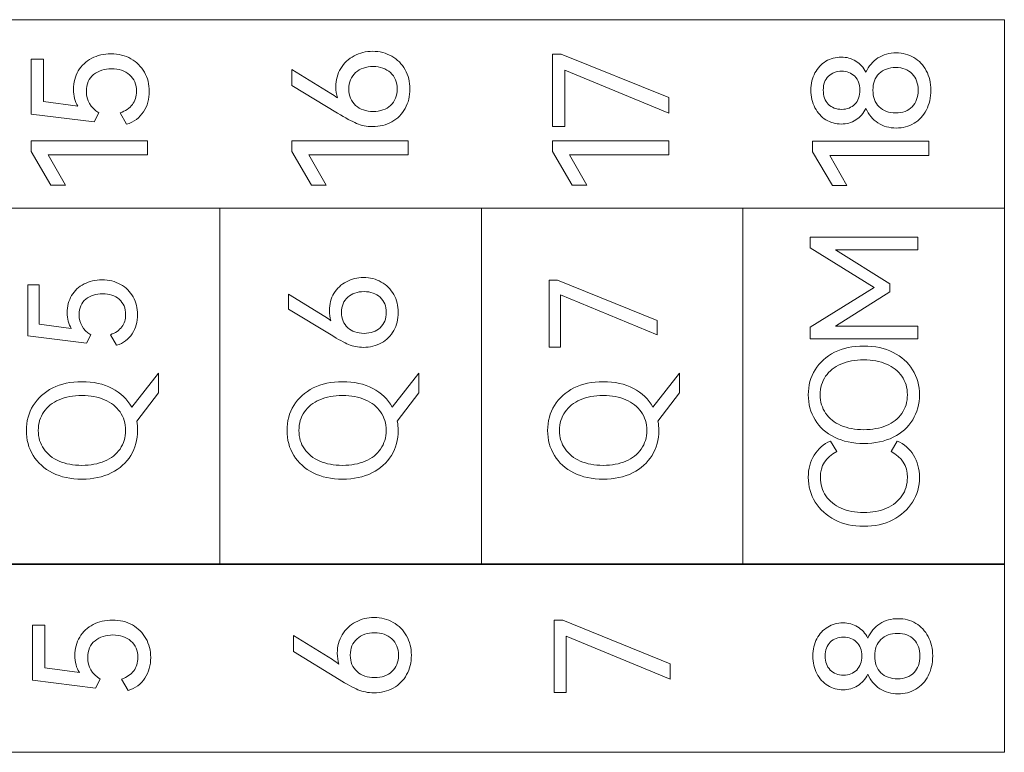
# Model space of a CAD drawing. Header units: millimetres. Extents: x 0 to 427, y 0 to 299.
# Tile 25 of 38: x 170 to 185, y 129 to 141. Entities that reach past the tile are written whole.
import ezdxf

# ---------------------------------------------------------------- set-up
doc = ezdxf.new("R2010")
doc.units = ezdxf.units.MM
doc.header["$MEASUREMENT"] = 0
doc.layers.add('layer 1', color=7, linetype='Continuous')

msp = doc.modelspace()

# ---------------------------------------------------------------- linework, layer by layer
at = {"layer": 'layer 1', "lineweight": 9}
for points, knots in [([(148.277, 137.905), (148.277, 137.905), (148.277, 140.837), (148.277, 140.837), (148.277, 140.837), (148.277, 140.837), (184.91, 140.837), (184.91, 140.837), (184.91, 140.837), (184.91, 140.837), (184.91, 137.905), (184.91, 137.905), (184.91, 137.905), (184.91, 137.905), (148.277, 137.905), (148.277, 137.905)], [0, 0, 0, 0, 0.25, 0.25, 0.25, 0.25, 0.5, 0.5, 0.5, 0.5, 0.75, 0.75, 0.75, 0.75, 1, 1, 1, 1]), ([(170.419, 139.754), (170.419, 139.861), (170.444, 139.957), (170.494, 140.041), (170.494, 140.041), (170.544, 140.124), (170.614, 140.19), (170.702, 140.236), (170.702, 140.236), (170.789, 140.282), (170.89, 140.305), (171.002, 140.305), (171.002, 140.305), (171.119, 140.305), (171.223, 140.279), (171.313, 140.229), (171.313, 140.229), (171.403, 140.178), (171.474, 140.107), (171.524, 140.019), (171.524, 140.019), (171.574, 139.93), (171.599, 139.831), (171.599, 139.722), (171.599, 139.722), (171.599, 139.602), (171.569, 139.495), (171.509, 139.403), (171.509, 139.403), (171.449, 139.31), (171.361, 139.245), (171.246, 139.209), (171.246, 139.209), (171.246, 139.209), (171.145, 139.387), (171.145, 139.387), (171.145, 139.387), (171.229, 139.416), (171.292, 139.459), (171.335, 139.516), (171.335, 139.516), (171.378, 139.573), (171.399, 139.642), (171.399, 139.722), (171.399, 139.722), (171.399, 139.831), (171.362, 139.917), (171.291, 139.979), (171.291, 139.979), (171.219, 140.041), (171.125, 140.073), (171.011, 140.073), (171.011, 140.073), (170.901, 140.073), (170.808, 140.042), (170.732, 139.983), (170.732, 139.983), (170.657, 139.923), (170.619, 139.836), (170.619, 139.722), (170.619, 139.722), (170.619, 139.579), (170.684, 139.467), (170.814, 139.387), (170.814, 139.387), (170.814, 139.387), (170.742, 139.246), (170.742, 139.246), (170.742, 139.246), (170.742, 139.246), (169.76, 139.369), (169.76, 139.369), (169.76, 139.369), (169.76, 139.369), (169.76, 140.224), (169.76, 140.224), (169.76, 140.224), (169.76, 140.224), (169.952, 140.224), (169.952, 140.224), (169.952, 140.224), (169.952, 140.224), (169.952, 139.562), (169.952, 139.562), (169.952, 139.562), (169.952, 139.562), (170.488, 139.49), (170.488, 139.49), (170.488, 139.49), (170.442, 139.563), (170.419, 139.651), (170.419, 139.754)], [0, 0, 0, 0, 0.043478, 0.043478, 0.043478, 0.043478, 0.086957, 0.086957, 0.086957, 0.086957, 0.130435, 0.130435, 0.130435, 0.130435, 0.173913, 0.173913, 0.173913, 0.173913, 0.217391, 0.217391, 0.217391, 0.217391, 0.26087, 0.26087, 0.26087, 0.26087, 0.304348, 0.304348, 0.304348, 0.304348, 0.347826, 0.347826, 0.347826, 0.347826, 0.391304, 0.391304, 0.391304, 0.391304, 0.434783, 0.434783, 0.434783, 0.434783, 0.478261, 0.478261, 0.478261, 0.478261, 0.521739, 0.521739, 0.521739, 0.521739, 0.565217, 0.565217, 0.565217, 0.565217, 0.608696, 0.608696, 0.608696, 0.608696, 0.652174, 0.652174, 0.652174, 0.652174, 0.695652, 0.695652, 0.695652, 0.695652, 0.73913, 0.73913, 0.73913, 0.73913, 0.782609, 0.782609, 0.782609, 0.782609, 0.826087, 0.826087, 0.826087, 0.826087, 0.869565, 0.869565, 0.869565, 0.869565, 0.913043, 0.913043, 0.913043, 0.913043, 0.956522, 0.956522, 0.956522, 0.956522, 1, 1, 1, 1]), ([(174.504, 139.792), (174.504, 139.899), (174.53, 139.995), (174.58, 140.078), (174.58, 140.078), (174.631, 140.161), (174.701, 140.228), (174.788, 140.274), (174.788, 140.274), (174.875, 140.321), (174.971, 140.345), (175.077, 140.345), (175.077, 140.345), (175.185, 140.345), (175.284, 140.32), (175.373, 140.269), (175.373, 140.269), (175.462, 140.219), (175.532, 140.149), (175.582, 140.059), (175.582, 140.059), (175.631, 139.97), (175.657, 139.87), (175.657, 139.759), (175.657, 139.759), (175.657, 139.646), (175.632, 139.545), (175.583, 139.456), (175.583, 139.456), (175.534, 139.367), (175.464, 139.298), (175.376, 139.248), (175.376, 139.248), (175.287, 139.199), (175.185, 139.174), (175.072, 139.174), (175.072, 139.174), (174.983, 139.174), (174.901, 139.19), (174.826, 139.222), (174.826, 139.222), (174.751, 139.254), (174.653, 139.308), (174.531, 139.382), (174.531, 139.382), (174.531, 139.382), (173.82, 139.814), (173.82, 139.814), (173.82, 139.814), (173.82, 139.814), (173.82, 140.063), (173.82, 140.063), (173.82, 140.063), (173.82, 140.063), (174.427, 139.69), (174.427, 139.69), (174.427, 139.69), (174.463, 139.668), (174.497, 139.644), (174.528, 139.621), (174.528, 139.621), (174.512, 139.672), (174.504, 139.729), (174.504, 139.792)], [0, 0, 0, 0, 0.0625, 0.0625, 0.0625, 0.0625, 0.125, 0.125, 0.125, 0.125, 0.1875, 0.1875, 0.1875, 0.1875, 0.25, 0.25, 0.25, 0.25, 0.3125, 0.3125, 0.3125, 0.3125, 0.375, 0.375, 0.375, 0.375, 0.4375, 0.4375, 0.4375, 0.4375, 0.5, 0.5, 0.5, 0.5, 0.5625, 0.5625, 0.5625, 0.5625, 0.625, 0.625, 0.625, 0.625, 0.6875, 0.6875, 0.6875, 0.6875, 0.75, 0.75, 0.75, 0.75, 0.8125, 0.8125, 0.8125, 0.8125, 0.875, 0.875, 0.875, 0.875, 0.9375, 0.9375, 0.9375, 0.9375, 1, 1, 1, 1]), ([(178.068, 140.053), (178.068, 140.053), (178.068, 139.177), (178.068, 139.177), (178.068, 139.177), (178.068, 139.177), (177.878, 139.177), (177.878, 139.177), (177.878, 139.177), (177.878, 139.177), (177.878, 140.303), (177.878, 140.303), (177.878, 140.303), (177.878, 140.303), (178.013, 140.303), (178.013, 140.303), (178.013, 140.303), (178.013, 140.303), (179.688, 139.626), (179.688, 139.626), (179.688, 139.626), (179.688, 139.626), (179.688, 139.384), (179.688, 139.384), (179.688, 139.384), (179.688, 139.384), (178.068, 140.053), (178.068, 140.053)], [0, 0, 0, 0, 0.142857, 0.142857, 0.142857, 0.142857, 0.285714, 0.285714, 0.285714, 0.285714, 0.428571, 0.428571, 0.428571, 0.428571, 0.571429, 0.571429, 0.571429, 0.571429, 0.714286, 0.714286, 0.714286, 0.714286, 0.857143, 0.857143, 0.857143, 0.857143, 1, 1, 1, 1]), ([(182.756, 140.02), (182.798, 140.114), (182.861, 140.188), (182.943, 140.241), (182.943, 140.241), (183.026, 140.295), (183.12, 140.321), (183.227, 140.321), (183.227, 140.321), (183.329, 140.321), (183.421, 140.297), (183.503, 140.248), (183.503, 140.248), (183.584, 140.2), (183.648, 140.132), (183.695, 140.043), (183.695, 140.043), (183.742, 139.955), (183.766, 139.855), (183.766, 139.741), (183.766, 139.741), (183.766, 139.624), (183.742, 139.521), (183.696, 139.432), (183.696, 139.432), (183.65, 139.343), (183.586, 139.274), (183.504, 139.225), (183.504, 139.225), (183.421, 139.175), (183.329, 139.151), (183.227, 139.151), (183.227, 139.151), (183.12, 139.151), (183.026, 139.178), (182.943, 139.231), (182.943, 139.231), (182.861, 139.285), (182.798, 139.359), (182.756, 139.455), (182.756, 139.455), (182.716, 139.379), (182.663, 139.32), (182.596, 139.277), (182.596, 139.277), (182.53, 139.234), (182.454, 139.213), (182.37, 139.213), (182.37, 139.213), (182.285, 139.213), (182.206, 139.235), (182.133, 139.279), (182.133, 139.279), (182.061, 139.324), (182.004, 139.386), (181.962, 139.467), (181.962, 139.467), (181.92, 139.548), (181.899, 139.639), (181.899, 139.741), (181.899, 139.741), (181.899, 139.841), (181.92, 139.931), (181.962, 140.009), (181.962, 140.009), (182.004, 140.087), (182.06, 140.148), (182.132, 140.19), (182.132, 140.19), (182.204, 140.233), (182.283, 140.255), (182.37, 140.255), (182.37, 140.255), (182.454, 140.255), (182.53, 140.234), (182.596, 140.193), (182.596, 140.193), (182.663, 140.152), (182.716, 140.094), (182.756, 140.02)], [0, 0, 0, 0, 0.05, 0.05, 0.05, 0.05, 0.1, 0.1, 0.1, 0.1, 0.15, 0.15, 0.15, 0.15, 0.2, 0.2, 0.2, 0.2, 0.25, 0.25, 0.25, 0.25, 0.3, 0.3, 0.3, 0.3, 0.35, 0.35, 0.35, 0.35, 0.4, 0.4, 0.4, 0.4, 0.45, 0.45, 0.45, 0.45, 0.5, 0.5, 0.5, 0.5, 0.55, 0.55, 0.55, 0.55, 0.6, 0.6, 0.6, 0.6, 0.65, 0.65, 0.65, 0.65, 0.7, 0.7, 0.7, 0.7, 0.75, 0.75, 0.75, 0.75, 0.8, 0.8, 0.8, 0.8, 0.85, 0.85, 0.85, 0.85, 0.9, 0.9, 0.9, 0.9, 0.95, 0.95, 0.95, 0.95, 1, 1, 1, 1]), ([(175.457, 139.759), (175.457, 139.865), (175.422, 139.95), (175.353, 140.013), (175.353, 140.013), (175.285, 140.075), (175.194, 140.108), (175.084, 140.108), (175.084, 140.108), (174.972, 140.108), (174.881, 140.076), (174.811, 140.014), (174.811, 140.014), (174.742, 139.952), (174.706, 139.866), (174.706, 139.759), (174.706, 139.759), (174.706, 139.652), (174.741, 139.567), (174.811, 139.504), (174.811, 139.504), (174.881, 139.44), (174.972, 139.409), (175.084, 139.409), (175.084, 139.409), (175.196, 139.409), (175.287, 139.441), (175.355, 139.504), (175.355, 139.504), (175.422, 139.567), (175.457, 139.652), (175.457, 139.759)], [0, 0, 0, 0, 0.125, 0.125, 0.125, 0.125, 0.25, 0.25, 0.25, 0.25, 0.375, 0.375, 0.375, 0.375, 0.5, 0.5, 0.5, 0.5, 0.625, 0.625, 0.625, 0.625, 0.75, 0.75, 0.75, 0.75, 0.875, 0.875, 0.875, 0.875, 1, 1, 1, 1]), ([(182.091, 139.741), (182.091, 139.649), (182.118, 139.576), (182.17, 139.522), (182.17, 139.522), (182.223, 139.469), (182.292, 139.442), (182.378, 139.442), (182.378, 139.442), (182.462, 139.442), (182.53, 139.469), (182.583, 139.522), (182.583, 139.522), (182.635, 139.576), (182.662, 139.649), (182.662, 139.741), (182.662, 139.741), (182.662, 139.832), (182.635, 139.903), (182.581, 139.956), (182.581, 139.956), (182.528, 140.008), (182.46, 140.035), (182.378, 140.035), (182.378, 140.035), (182.294, 140.035), (182.225, 140.008), (182.172, 139.956), (182.172, 139.956), (182.118, 139.903), (182.091, 139.832), (182.091, 139.741)], [0, 0, 0, 0, 0.125, 0.125, 0.125, 0.125, 0.25, 0.25, 0.25, 0.25, 0.375, 0.375, 0.375, 0.375, 0.5, 0.5, 0.5, 0.5, 0.625, 0.625, 0.625, 0.625, 0.75, 0.75, 0.75, 0.75, 0.875, 0.875, 0.875, 0.875, 1, 1, 1, 1]), ([(183.568, 139.741), (183.568, 139.846), (183.537, 139.931), (183.474, 139.995), (183.474, 139.995), (183.412, 140.06), (183.327, 140.092), (183.22, 140.092), (183.22, 140.092), (183.111, 140.092), (183.025, 140.06), (182.96, 139.998), (182.96, 139.998), (182.896, 139.935), (182.864, 139.85), (182.864, 139.741), (182.864, 139.741), (182.864, 139.631), (182.896, 139.544), (182.96, 139.48), (182.96, 139.48), (183.025, 139.417), (183.111, 139.385), (183.22, 139.385), (183.22, 139.385), (183.328, 139.385), (183.414, 139.417), (183.475, 139.482), (183.475, 139.482), (183.537, 139.546), (183.568, 139.632), (183.568, 139.741)], [0, 0, 0, 0, 0.125, 0.125, 0.125, 0.125, 0.25, 0.25, 0.25, 0.25, 0.375, 0.375, 0.375, 0.375, 0.5, 0.5, 0.5, 0.5, 0.625, 0.625, 0.625, 0.625, 0.75, 0.75, 0.75, 0.75, 0.875, 0.875, 0.875, 0.875, 1, 1, 1, 1]), ([(170.295, 138.26), (170.295, 138.26), (170.068, 138.26), (170.068, 138.26), (170.068, 138.26), (170.068, 138.26), (169.762, 138.786), (169.762, 138.786), (169.762, 138.786), (169.762, 138.786), (169.762, 138.954), (169.762, 138.954), (169.762, 138.954), (169.762, 138.954), (171.572, 138.954), (171.572, 138.954), (171.572, 138.954), (171.572, 138.954), (171.572, 138.732), (171.572, 138.732), (171.572, 138.732), (171.572, 138.732), (170.026, 138.732), (170.026, 138.732), (170.026, 138.732), (170.026, 138.732), (170.295, 138.26), (170.295, 138.26)], [0, 0, 0, 0, 0.142857, 0.142857, 0.142857, 0.142857, 0.285714, 0.285714, 0.285714, 0.285714, 0.428571, 0.428571, 0.428571, 0.428571, 0.571429, 0.571429, 0.571429, 0.571429, 0.714286, 0.714286, 0.714286, 0.714286, 0.857143, 0.857143, 0.857143, 0.857143, 1, 1, 1, 1]), ([(174.353, 138.26), (174.353, 138.26), (174.126, 138.26), (174.126, 138.26), (174.126, 138.26), (174.126, 138.26), (173.82, 138.786), (173.82, 138.786), (173.82, 138.786), (173.82, 138.786), (173.82, 138.954), (173.82, 138.954), (173.82, 138.954), (173.82, 138.954), (175.63, 138.954), (175.63, 138.954), (175.63, 138.954), (175.63, 138.954), (175.63, 138.732), (175.63, 138.732), (175.63, 138.732), (175.63, 138.732), (174.084, 138.732), (174.084, 138.732), (174.084, 138.732), (174.084, 138.732), (174.353, 138.26), (174.353, 138.26)], [0, 0, 0, 0, 0.142857, 0.142857, 0.142857, 0.142857, 0.285714, 0.285714, 0.285714, 0.285714, 0.428571, 0.428571, 0.428571, 0.428571, 0.571429, 0.571429, 0.571429, 0.571429, 0.714286, 0.714286, 0.714286, 0.714286, 0.857143, 0.857143, 0.857143, 0.857143, 1, 1, 1, 1]), ([(178.411, 138.26), (178.411, 138.26), (178.184, 138.26), (178.184, 138.26), (178.184, 138.26), (178.184, 138.26), (177.878, 138.786), (177.878, 138.786), (177.878, 138.786), (177.878, 138.786), (177.878, 138.954), (177.878, 138.954), (177.878, 138.954), (177.878, 138.954), (179.688, 138.954), (179.688, 138.954), (179.688, 138.954), (179.688, 138.954), (179.688, 138.732), (179.688, 138.732), (179.688, 138.732), (179.688, 138.732), (178.142, 138.732), (178.142, 138.732), (178.142, 138.732), (178.142, 138.732), (178.411, 138.26), (178.411, 138.26)], [0, 0, 0, 0, 0.142857, 0.142857, 0.142857, 0.142857, 0.285714, 0.285714, 0.285714, 0.285714, 0.428571, 0.428571, 0.428571, 0.428571, 0.571429, 0.571429, 0.571429, 0.571429, 0.714286, 0.714286, 0.714286, 0.714286, 0.857143, 0.857143, 0.857143, 0.857143, 1, 1, 1, 1]), ([(182.46, 138.255), (182.46, 138.255), (182.233, 138.255), (182.233, 138.255), (182.233, 138.255), (182.233, 138.255), (181.926, 138.781), (181.926, 138.781), (181.926, 138.781), (181.926, 138.781), (181.926, 138.949), (181.926, 138.949), (181.926, 138.949), (181.926, 138.949), (183.736, 138.949), (183.736, 138.949), (183.736, 138.949), (183.736, 138.949), (183.736, 138.726), (183.736, 138.726), (183.736, 138.726), (183.736, 138.726), (182.191, 138.726), (182.191, 138.726), (182.191, 138.726), (182.191, 138.726), (182.46, 138.255), (182.46, 138.255)], [0, 0, 0, 0, 0.142857, 0.142857, 0.142857, 0.142857, 0.285714, 0.285714, 0.285714, 0.285714, 0.428571, 0.428571, 0.428571, 0.428571, 0.571429, 0.571429, 0.571429, 0.571429, 0.714286, 0.714286, 0.714286, 0.714286, 0.857143, 0.857143, 0.857143, 0.857143, 1, 1, 1, 1]), ([(184.91, 137.905), (184.91, 137.905), (180.839, 137.905), (180.839, 137.905), (180.839, 137.905), (180.839, 137.905), (176.769, 137.905), (176.769, 137.905), (176.769, 137.905), (176.769, 137.905), (172.699, 137.905), (172.699, 137.905), (172.699, 137.905), (172.699, 137.905), (168.628, 137.905), (168.628, 137.905), (168.628, 137.905), (168.628, 137.905), (164.558, 137.905), (164.558, 137.905), (164.558, 137.905), (164.558, 137.905), (160.487, 137.905), (160.487, 137.905), (160.487, 137.905), (160.487, 137.905), (156.417, 137.905), (156.417, 137.905), (156.417, 137.905), (156.417, 137.905), (152.347, 137.905), (152.347, 137.905), (152.347, 137.905), (152.347, 137.905), (148.277, 137.905), (148.277, 137.905)], [0, 0, 0, 0, 0.111111, 0.111111, 0.111111, 0.111111, 0.222222, 0.222222, 0.222222, 0.222222, 0.333333, 0.333333, 0.333333, 0.333333, 0.444444, 0.444444, 0.444444, 0.444444, 0.555556, 0.555556, 0.555556, 0.555556, 0.666667, 0.666667, 0.666667, 0.666667, 0.777778, 0.777778, 0.777778, 0.777778, 0.888889, 0.888889, 0.888889, 0.888889, 1, 1, 1, 1]), ([(181.885, 137.286), (181.885, 137.286), (181.885, 137.453), (181.885, 137.453), (181.885, 137.453), (181.885, 137.453), (183.564, 137.453), (183.564, 137.453), (183.564, 137.453), (183.564, 137.453), (183.564, 137.254), (183.564, 137.254), (183.564, 137.254), (183.564, 137.254), (182.284, 137.254), (182.284, 137.254), (182.284, 137.254), (182.284, 137.254), (183.13, 136.724), (183.13, 136.724), (183.13, 136.724), (183.13, 136.724), (183.13, 136.603), (183.13, 136.603), (183.13, 136.603), (183.13, 136.603), (182.28, 136.068), (182.28, 136.068), (182.28, 136.068), (182.28, 136.068), (183.564, 136.068), (183.564, 136.068), (183.564, 136.068), (183.564, 136.068), (183.564, 135.871), (183.564, 135.871), (183.564, 135.871), (183.564, 135.871), (181.885, 135.871), (181.885, 135.871), (181.885, 135.871), (181.885, 135.871), (181.885, 136.05), (181.885, 136.05), (181.885, 136.05), (181.885, 136.05), (182.883, 136.669), (182.883, 136.669), (182.883, 136.669), (182.883, 136.669), (181.885, 137.286), (181.885, 137.286)], [0, 0, 0, 0, 0.076923, 0.076923, 0.076923, 0.076923, 0.153846, 0.153846, 0.153846, 0.153846, 0.230769, 0.230769, 0.230769, 0.230769, 0.307692, 0.307692, 0.307692, 0.307692, 0.384615, 0.384615, 0.384615, 0.384615, 0.461538, 0.461538, 0.461538, 0.461538, 0.538462, 0.538462, 0.538462, 0.538462, 0.615385, 0.615385, 0.615385, 0.615385, 0.692308, 0.692308, 0.692308, 0.692308, 0.769231, 0.769231, 0.769231, 0.769231, 0.846154, 0.846154, 0.846154, 0.846154, 0.923077, 0.923077, 0.923077, 0.923077, 1, 1, 1, 1]), ([(170.32, 136.277), (170.32, 136.377), (170.344, 136.465), (170.39, 136.543), (170.39, 136.543), (170.437, 136.621), (170.501, 136.681), (170.583, 136.724), (170.583, 136.724), (170.665, 136.767), (170.758, 136.789), (170.862, 136.789), (170.862, 136.789), (170.97, 136.789), (171.066, 136.765), (171.151, 136.717), (171.151, 136.717), (171.235, 136.67), (171.3, 136.605), (171.347, 136.523), (171.347, 136.523), (171.393, 136.44), (171.417, 136.348), (171.417, 136.247), (171.417, 136.247), (171.417, 136.136), (171.389, 136.037), (171.333, 135.95), (171.333, 135.95), (171.277, 135.864), (171.196, 135.804), (171.089, 135.77), (171.089, 135.77), (171.089, 135.77), (170.995, 135.935), (170.995, 135.935), (170.995, 135.935), (171.073, 135.963), (171.131, 136.003), (171.171, 136.056), (171.171, 136.056), (171.211, 136.109), (171.231, 136.172), (171.231, 136.247), (171.231, 136.247), (171.231, 136.348), (171.197, 136.428), (171.13, 136.486), (171.13, 136.486), (171.063, 136.544), (170.976, 136.573), (170.871, 136.573), (170.871, 136.573), (170.768, 136.573), (170.682, 136.545), (170.612, 136.489), (170.612, 136.489), (170.541, 136.433), (170.506, 136.353), (170.506, 136.247), (170.506, 136.247), (170.506, 136.114), (170.567, 136.01), (170.687, 135.935), (170.687, 135.935), (170.687, 135.935), (170.621, 135.805), (170.621, 135.805), (170.621, 135.805), (170.621, 135.805), (169.708, 135.919), (169.708, 135.919), (169.708, 135.919), (169.708, 135.919), (169.708, 136.713), (169.708, 136.713), (169.708, 136.713), (169.708, 136.713), (169.887, 136.713), (169.887, 136.713), (169.887, 136.713), (169.887, 136.713), (169.887, 136.098), (169.887, 136.098), (169.887, 136.098), (169.887, 136.098), (170.385, 136.032), (170.385, 136.032), (170.385, 136.032), (170.342, 136.099), (170.32, 136.181), (170.32, 136.277)], [0, 0, 0, 0, 0.043478, 0.043478, 0.043478, 0.043478, 0.086957, 0.086957, 0.086957, 0.086957, 0.130435, 0.130435, 0.130435, 0.130435, 0.173913, 0.173913, 0.173913, 0.173913, 0.217391, 0.217391, 0.217391, 0.217391, 0.26087, 0.26087, 0.26087, 0.26087, 0.304348, 0.304348, 0.304348, 0.304348, 0.347826, 0.347826, 0.347826, 0.347826, 0.391304, 0.391304, 0.391304, 0.391304, 0.434783, 0.434783, 0.434783, 0.434783, 0.478261, 0.478261, 0.478261, 0.478261, 0.521739, 0.521739, 0.521739, 0.521739, 0.565217, 0.565217, 0.565217, 0.565217, 0.608696, 0.608696, 0.608696, 0.608696, 0.652174, 0.652174, 0.652174, 0.652174, 0.695652, 0.695652, 0.695652, 0.695652, 0.73913, 0.73913, 0.73913, 0.73913, 0.782609, 0.782609, 0.782609, 0.782609, 0.826087, 0.826087, 0.826087, 0.826087, 0.869565, 0.869565, 0.869565, 0.869565, 0.913043, 0.913043, 0.913043, 0.913043, 0.956522, 0.956522, 0.956522, 0.956522, 1, 1, 1, 1]), ([(174.403, 136.312), (174.403, 136.411), (174.427, 136.5), (174.474, 136.578), (174.474, 136.578), (174.522, 136.656), (174.586, 136.716), (174.667, 136.76), (174.667, 136.76), (174.748, 136.803), (174.837, 136.825), (174.935, 136.825), (174.935, 136.825), (175.036, 136.825), (175.128, 136.802), (175.21, 136.755), (175.21, 136.755), (175.293, 136.709), (175.358, 136.644), (175.404, 136.56), (175.404, 136.56), (175.451, 136.477), (175.474, 136.384), (175.474, 136.282), (175.474, 136.282), (175.474, 136.176), (175.451, 136.082), (175.405, 136), (175.405, 136), (175.359, 135.917), (175.295, 135.853), (175.213, 135.807), (175.213, 135.807), (175.13, 135.761), (175.036, 135.738), (174.931, 135.738), (174.931, 135.738), (174.848, 135.738), (174.772, 135.753), (174.702, 135.783), (174.702, 135.783), (174.633, 135.813), (174.542, 135.862), (174.428, 135.931), (174.428, 135.931), (174.428, 135.931), (173.768, 136.332), (173.768, 136.332), (173.768, 136.332), (173.768, 136.332), (173.768, 136.564), (173.768, 136.564), (173.768, 136.564), (173.768, 136.564), (174.332, 136.218), (174.332, 136.218), (174.332, 136.218), (174.366, 136.196), (174.397, 136.175), (174.426, 136.153), (174.426, 136.153), (174.411, 136.201), (174.403, 136.253), (174.403, 136.312)], [0, 0, 0, 0, 0.0625, 0.0625, 0.0625, 0.0625, 0.125, 0.125, 0.125, 0.125, 0.1875, 0.1875, 0.1875, 0.1875, 0.25, 0.25, 0.25, 0.25, 0.3125, 0.3125, 0.3125, 0.3125, 0.375, 0.375, 0.375, 0.375, 0.4375, 0.4375, 0.4375, 0.4375, 0.5, 0.5, 0.5, 0.5, 0.5625, 0.5625, 0.5625, 0.5625, 0.625, 0.625, 0.625, 0.625, 0.6875, 0.6875, 0.6875, 0.6875, 0.75, 0.75, 0.75, 0.75, 0.8125, 0.8125, 0.8125, 0.8125, 0.875, 0.875, 0.875, 0.875, 0.9375, 0.9375, 0.9375, 0.9375, 1, 1, 1, 1]), ([(178.002, 136.555), (178.002, 136.555), (178.002, 135.741), (178.002, 135.741), (178.002, 135.741), (178.002, 135.741), (177.826, 135.741), (177.826, 135.741), (177.826, 135.741), (177.826, 135.741), (177.826, 136.786), (177.826, 136.786), (177.826, 136.786), (177.826, 136.786), (177.952, 136.786), (177.952, 136.786), (177.952, 136.786), (177.952, 136.786), (179.506, 136.158), (179.506, 136.158), (179.506, 136.158), (179.506, 136.158), (179.506, 135.933), (179.506, 135.933), (179.506, 135.933), (179.506, 135.933), (178.002, 136.555), (178.002, 136.555)], [0, 0, 0, 0, 0.142857, 0.142857, 0.142857, 0.142857, 0.285714, 0.285714, 0.285714, 0.285714, 0.428571, 0.428571, 0.428571, 0.428571, 0.571429, 0.571429, 0.571429, 0.571429, 0.714286, 0.714286, 0.714286, 0.714286, 0.857143, 0.857143, 0.857143, 0.857143, 1, 1, 1, 1]), ([(175.288, 136.282), (175.288, 136.38), (175.256, 136.458), (175.192, 136.517), (175.192, 136.517), (175.128, 136.576), (175.045, 136.605), (174.942, 136.605), (174.942, 136.605), (174.838, 136.605), (174.754, 136.576), (174.689, 136.518), (174.689, 136.518), (174.624, 136.46), (174.591, 136.381), (174.591, 136.282), (174.591, 136.282), (174.591, 136.182), (174.624, 136.103), (174.689, 136.044), (174.689, 136.044), (174.754, 135.986), (174.838, 135.956), (174.942, 135.956), (174.942, 135.956), (175.046, 135.956), (175.13, 135.986), (175.193, 136.044), (175.193, 136.044), (175.257, 136.103), (175.288, 136.182), (175.288, 136.282)], [0, 0, 0, 0, 0.125, 0.125, 0.125, 0.125, 0.25, 0.25, 0.25, 0.25, 0.375, 0.375, 0.375, 0.375, 0.5, 0.5, 0.5, 0.5, 0.625, 0.625, 0.625, 0.625, 0.75, 0.75, 0.75, 0.75, 0.875, 0.875, 0.875, 0.875, 1, 1, 1, 1]), ([(182.722, 134.241), (182.549, 134.241), (182.397, 134.274), (182.266, 134.34), (182.266, 134.34), (182.134, 134.405), (182.034, 134.496), (181.963, 134.611), (181.963, 134.611), (181.893, 134.727), (181.858, 134.856), (181.858, 135), (181.858, 135), (181.858, 135.144), (181.893, 135.273), (181.964, 135.389), (181.964, 135.389), (182.035, 135.504), (182.136, 135.595), (182.267, 135.661), (182.267, 135.661), (182.398, 135.726), (182.549, 135.759), (182.722, 135.759), (182.722, 135.759), (182.896, 135.759), (183.049, 135.726), (183.18, 135.659), (183.18, 135.659), (183.31, 135.593), (183.411, 135.502), (183.482, 135.388), (183.482, 135.388), (183.553, 135.273), (183.589, 135.144), (183.589, 135), (183.589, 135), (183.589, 134.856), (183.554, 134.727), (183.483, 134.611), (183.483, 134.611), (183.413, 134.496), (183.312, 134.405), (183.181, 134.34), (183.181, 134.34), (183.049, 134.274), (182.896, 134.241), (182.722, 134.241)], [0, 0, 0, 0, 0.083333, 0.083333, 0.083333, 0.083333, 0.166667, 0.166667, 0.166667, 0.166667, 0.25, 0.25, 0.25, 0.25, 0.333333, 0.333333, 0.333333, 0.333333, 0.416667, 0.416667, 0.416667, 0.416667, 0.5, 0.5, 0.5, 0.5, 0.583333, 0.583333, 0.583333, 0.583333, 0.666667, 0.666667, 0.666667, 0.666667, 0.75, 0.75, 0.75, 0.75, 0.833333, 0.833333, 0.833333, 0.833333, 0.916667, 0.916667, 0.916667, 0.916667, 1, 1, 1, 1]), ([(182.722, 134.457), (182.855, 134.457), (182.973, 134.478), (183.075, 134.522), (183.075, 134.522), (183.178, 134.566), (183.258, 134.629), (183.315, 134.711), (183.315, 134.711), (183.372, 134.794), (183.401, 134.89), (183.401, 135), (183.401, 135), (183.401, 135.11), (183.372, 135.206), (183.315, 135.288), (183.315, 135.288), (183.258, 135.37), (183.178, 135.433), (183.075, 135.477), (183.075, 135.477), (182.973, 135.521), (182.855, 135.544), (182.722, 135.544), (182.722, 135.544), (182.588, 135.544), (182.469, 135.521), (182.367, 135.477), (182.367, 135.477), (182.264, 135.433), (182.185, 135.37), (182.128, 135.288), (182.128, 135.288), (182.072, 135.206), (182.044, 135.11), (182.044, 135), (182.044, 135), (182.044, 134.89), (182.072, 134.794), (182.128, 134.712), (182.128, 134.712), (182.185, 134.631), (182.264, 134.567), (182.367, 134.523), (182.367, 134.523), (182.469, 134.479), (182.588, 134.457), (182.722, 134.457)], [0, 0, 0, 0, 0.083333, 0.083333, 0.083333, 0.083333, 0.166667, 0.166667, 0.166667, 0.166667, 0.25, 0.25, 0.25, 0.25, 0.333333, 0.333333, 0.333333, 0.333333, 0.416667, 0.416667, 0.416667, 0.416667, 0.5, 0.5, 0.5, 0.5, 0.583333, 0.583333, 0.583333, 0.583333, 0.666667, 0.666667, 0.666667, 0.666667, 0.75, 0.75, 0.75, 0.75, 0.833333, 0.833333, 0.833333, 0.833333, 0.916667, 0.916667, 0.916667, 0.916667, 1, 1, 1, 1]), ([(171.74, 135.337), (171.74, 135.337), (171.74, 135.03), (171.74, 135.03), (171.74, 135.03), (171.74, 135.03), (171.403, 134.59), (171.403, 134.59), (171.403, 134.59), (171.412, 134.542), (171.417, 134.494), (171.417, 134.445), (171.417, 134.445), (171.417, 134.302), (171.381, 134.172), (171.311, 134.057), (171.311, 134.057), (171.241, 133.941), (171.14, 133.851), (171.008, 133.785), (171.008, 133.785), (170.877, 133.719), (170.724, 133.686), (170.55, 133.686), (170.55, 133.686), (170.377, 133.686), (170.225, 133.719), (170.093, 133.785), (170.093, 133.785), (169.962, 133.851), (169.861, 133.941), (169.791, 134.057), (169.791, 134.057), (169.72, 134.172), (169.685, 134.302), (169.685, 134.445), (169.685, 134.445), (169.685, 134.589), (169.721, 134.719), (169.792, 134.834), (169.792, 134.834), (169.863, 134.949), (169.964, 135.04), (170.095, 135.106), (170.095, 135.106), (170.225, 135.171), (170.377, 135.204), (170.55, 135.204), (170.55, 135.204), (170.73, 135.204), (170.887, 135.169), (171.021, 135.098), (171.021, 135.098), (171.155, 135.027), (171.256, 134.93), (171.325, 134.808), (171.325, 134.808), (171.325, 134.808), (171.74, 135.337), (171.74, 135.337)], [0, 0, 0, 0, 0.066667, 0.066667, 0.066667, 0.066667, 0.133333, 0.133333, 0.133333, 0.133333, 0.2, 0.2, 0.2, 0.2, 0.266667, 0.266667, 0.266667, 0.266667, 0.333333, 0.333333, 0.333333, 0.333333, 0.4, 0.4, 0.4, 0.4, 0.466667, 0.466667, 0.466667, 0.466667, 0.533333, 0.533333, 0.533333, 0.533333, 0.6, 0.6, 0.6, 0.6, 0.666667, 0.666667, 0.666667, 0.666667, 0.733333, 0.733333, 0.733333, 0.733333, 0.8, 0.8, 0.8, 0.8, 0.866667, 0.866667, 0.866667, 0.866667, 0.933333, 0.933333, 0.933333, 0.933333, 1, 1, 1, 1]), ([(175.797, 135.337), (175.797, 135.337), (175.797, 135.03), (175.797, 135.03), (175.797, 135.03), (175.797, 135.03), (175.46, 134.59), (175.46, 134.59), (175.46, 134.59), (175.469, 134.542), (175.474, 134.494), (175.474, 134.445), (175.474, 134.445), (175.474, 134.302), (175.439, 134.172), (175.369, 134.057), (175.369, 134.057), (175.298, 133.941), (175.197, 133.851), (175.066, 133.785), (175.066, 133.785), (174.934, 133.719), (174.782, 133.686), (174.607, 133.686), (174.607, 133.686), (174.435, 133.686), (174.282, 133.719), (174.151, 133.785), (174.151, 133.785), (174.019, 133.851), (173.919, 133.941), (173.848, 134.057), (173.848, 134.057), (173.778, 134.172), (173.743, 134.302), (173.743, 134.445), (173.743, 134.445), (173.743, 134.589), (173.778, 134.719), (173.849, 134.834), (173.849, 134.834), (173.92, 134.949), (174.021, 135.04), (174.152, 135.106), (174.152, 135.106), (174.283, 135.171), (174.435, 135.204), (174.607, 135.204), (174.607, 135.204), (174.788, 135.204), (174.945, 135.169), (175.079, 135.098), (175.079, 135.098), (175.212, 135.027), (175.314, 134.93), (175.382, 134.808), (175.382, 134.808), (175.382, 134.808), (175.797, 135.337), (175.797, 135.337)], [0, 0, 0, 0, 0.066667, 0.066667, 0.066667, 0.066667, 0.133333, 0.133333, 0.133333, 0.133333, 0.2, 0.2, 0.2, 0.2, 0.266667, 0.266667, 0.266667, 0.266667, 0.333333, 0.333333, 0.333333, 0.333333, 0.4, 0.4, 0.4, 0.4, 0.466667, 0.466667, 0.466667, 0.466667, 0.533333, 0.533333, 0.533333, 0.533333, 0.6, 0.6, 0.6, 0.6, 0.666667, 0.666667, 0.666667, 0.666667, 0.733333, 0.733333, 0.733333, 0.733333, 0.8, 0.8, 0.8, 0.8, 0.866667, 0.866667, 0.866667, 0.866667, 0.933333, 0.933333, 0.933333, 0.933333, 1, 1, 1, 1]), ([(179.855, 135.337), (179.855, 135.337), (179.855, 135.03), (179.855, 135.03), (179.855, 135.03), (179.855, 135.03), (179.518, 134.59), (179.518, 134.59), (179.518, 134.59), (179.527, 134.542), (179.532, 134.494), (179.532, 134.445), (179.532, 134.445), (179.532, 134.302), (179.496, 134.172), (179.426, 134.057), (179.426, 134.057), (179.356, 133.941), (179.255, 133.851), (179.123, 133.785), (179.123, 133.785), (178.992, 133.719), (178.839, 133.686), (178.665, 133.686), (178.665, 133.686), (178.492, 133.686), (178.34, 133.719), (178.208, 133.785), (178.208, 133.785), (178.077, 133.851), (177.976, 133.941), (177.906, 134.057), (177.906, 134.057), (177.835, 134.172), (177.8, 134.302), (177.8, 134.445), (177.8, 134.445), (177.8, 134.589), (177.836, 134.719), (177.907, 134.834), (177.907, 134.834), (177.978, 134.949), (178.079, 135.04), (178.21, 135.106), (178.21, 135.106), (178.34, 135.171), (178.492, 135.204), (178.665, 135.204), (178.665, 135.204), (178.845, 135.204), (179.002, 135.169), (179.136, 135.098), (179.136, 135.098), (179.27, 135.027), (179.371, 134.93), (179.44, 134.808), (179.44, 134.808), (179.44, 134.808), (179.855, 135.337), (179.855, 135.337)], [0, 0, 0, 0, 0.066667, 0.066667, 0.066667, 0.066667, 0.133333, 0.133333, 0.133333, 0.133333, 0.2, 0.2, 0.2, 0.2, 0.266667, 0.266667, 0.266667, 0.266667, 0.333333, 0.333333, 0.333333, 0.333333, 0.4, 0.4, 0.4, 0.4, 0.466667, 0.466667, 0.466667, 0.466667, 0.533333, 0.533333, 0.533333, 0.533333, 0.6, 0.6, 0.6, 0.6, 0.666667, 0.666667, 0.666667, 0.666667, 0.733333, 0.733333, 0.733333, 0.733333, 0.8, 0.8, 0.8, 0.8, 0.866667, 0.866667, 0.866667, 0.866667, 0.933333, 0.933333, 0.933333, 0.933333, 1, 1, 1, 1]), ([(170.55, 133.902), (170.683, 133.902), (170.8, 133.924), (170.903, 133.967), (170.903, 133.967), (171.005, 134.011), (171.085, 134.074), (171.143, 134.156), (171.143, 134.156), (171.2, 134.239), (171.229, 134.335), (171.229, 134.445), (171.229, 134.445), (171.229, 134.555), (171.2, 134.651), (171.143, 134.733), (171.143, 134.733), (171.085, 134.815), (171.005, 134.878), (170.903, 134.922), (170.903, 134.922), (170.8, 134.967), (170.683, 134.989), (170.55, 134.989), (170.55, 134.989), (170.415, 134.989), (170.297, 134.967), (170.194, 134.922), (170.194, 134.922), (170.092, 134.878), (170.012, 134.815), (169.956, 134.733), (169.956, 134.733), (169.899, 134.651), (169.871, 134.555), (169.871, 134.445), (169.871, 134.445), (169.871, 134.335), (169.899, 134.239), (169.956, 134.158), (169.956, 134.158), (170.012, 134.076), (170.092, 134.013), (170.194, 133.968), (170.194, 133.968), (170.297, 133.924), (170.415, 133.902), (170.55, 133.902)], [0, 0, 0, 0, 0.083333, 0.083333, 0.083333, 0.083333, 0.166667, 0.166667, 0.166667, 0.166667, 0.25, 0.25, 0.25, 0.25, 0.333333, 0.333333, 0.333333, 0.333333, 0.416667, 0.416667, 0.416667, 0.416667, 0.5, 0.5, 0.5, 0.5, 0.583333, 0.583333, 0.583333, 0.583333, 0.666667, 0.666667, 0.666667, 0.666667, 0.75, 0.75, 0.75, 0.75, 0.833333, 0.833333, 0.833333, 0.833333, 0.916667, 0.916667, 0.916667, 0.916667, 1, 1, 1, 1]), ([(174.607, 133.902), (174.74, 133.902), (174.858, 133.924), (174.96, 133.967), (174.96, 133.967), (175.063, 134.011), (175.143, 134.074), (175.2, 134.156), (175.2, 134.156), (175.257, 134.239), (175.286, 134.335), (175.286, 134.445), (175.286, 134.445), (175.286, 134.555), (175.257, 134.651), (175.2, 134.733), (175.2, 134.733), (175.143, 134.815), (175.063, 134.878), (174.96, 134.922), (174.96, 134.922), (174.858, 134.967), (174.74, 134.989), (174.607, 134.989), (174.607, 134.989), (174.473, 134.989), (174.354, 134.967), (174.252, 134.922), (174.252, 134.922), (174.149, 134.878), (174.07, 134.815), (174.013, 134.733), (174.013, 134.733), (173.957, 134.651), (173.929, 134.555), (173.929, 134.445), (173.929, 134.445), (173.929, 134.335), (173.957, 134.239), (174.013, 134.158), (174.013, 134.158), (174.07, 134.076), (174.149, 134.013), (174.252, 133.968), (174.252, 133.968), (174.354, 133.924), (174.473, 133.902), (174.607, 133.902)], [0, 0, 0, 0, 0.083333, 0.083333, 0.083333, 0.083333, 0.166667, 0.166667, 0.166667, 0.166667, 0.25, 0.25, 0.25, 0.25, 0.333333, 0.333333, 0.333333, 0.333333, 0.416667, 0.416667, 0.416667, 0.416667, 0.5, 0.5, 0.5, 0.5, 0.583333, 0.583333, 0.583333, 0.583333, 0.666667, 0.666667, 0.666667, 0.666667, 0.75, 0.75, 0.75, 0.75, 0.833333, 0.833333, 0.833333, 0.833333, 0.916667, 0.916667, 0.916667, 0.916667, 1, 1, 1, 1]), ([(178.665, 133.902), (178.798, 133.902), (178.915, 133.924), (179.018, 133.967), (179.018, 133.967), (179.12, 134.011), (179.2, 134.074), (179.258, 134.156), (179.258, 134.156), (179.315, 134.239), (179.344, 134.335), (179.344, 134.445), (179.344, 134.445), (179.344, 134.555), (179.315, 134.651), (179.258, 134.733), (179.258, 134.733), (179.2, 134.815), (179.12, 134.878), (179.018, 134.922), (179.018, 134.922), (178.915, 134.967), (178.798, 134.989), (178.665, 134.989), (178.665, 134.989), (178.53, 134.989), (178.412, 134.967), (178.309, 134.922), (178.309, 134.922), (178.207, 134.878), (178.127, 134.815), (178.071, 134.733), (178.071, 134.733), (178.014, 134.651), (177.986, 134.555), (177.986, 134.445), (177.986, 134.445), (177.986, 134.335), (178.014, 134.239), (178.071, 134.158), (178.071, 134.158), (178.127, 134.076), (178.207, 134.013), (178.309, 133.968), (178.309, 133.968), (178.412, 133.924), (178.53, 133.902), (178.665, 133.902)], [0, 0, 0, 0, 0.083333, 0.083333, 0.083333, 0.083333, 0.166667, 0.166667, 0.166667, 0.166667, 0.25, 0.25, 0.25, 0.25, 0.333333, 0.333333, 0.333333, 0.333333, 0.416667, 0.416667, 0.416667, 0.416667, 0.5, 0.5, 0.5, 0.5, 0.583333, 0.583333, 0.583333, 0.583333, 0.666667, 0.666667, 0.666667, 0.666667, 0.75, 0.75, 0.75, 0.75, 0.833333, 0.833333, 0.833333, 0.833333, 0.916667, 0.916667, 0.916667, 0.916667, 1, 1, 1, 1]), ([(183.401, 133.712), (183.401, 133.895), (183.316, 134.03), (183.146, 134.115), (183.146, 134.115), (183.146, 134.115), (183.243, 134.28), (183.243, 134.28), (183.243, 134.28), (183.351, 134.233), (183.436, 134.16), (183.497, 134.06), (183.497, 134.06), (183.558, 133.961), (183.589, 133.846), (183.589, 133.716), (183.589, 133.716), (183.589, 133.574), (183.552, 133.445), (183.479, 133.329), (183.479, 133.329), (183.406, 133.213), (183.303, 133.121), (183.172, 133.054), (183.172, 133.054), (183.04, 132.986), (182.89, 132.953), (182.722, 132.953), (182.722, 132.953), (182.554, 132.953), (182.404, 132.986), (182.273, 133.054), (182.273, 133.054), (182.141, 133.121), (182.039, 133.213), (181.967, 133.329), (181.967, 133.329), (181.894, 133.445), (181.858, 133.574), (181.858, 133.716), (181.858, 133.716), (181.858, 133.846), (181.888, 133.961), (181.95, 134.06), (181.95, 134.06), (182.011, 134.16), (182.095, 134.233), (182.204, 134.28), (182.204, 134.28), (182.204, 134.28), (182.3, 134.115), (182.3, 134.115), (182.3, 134.115), (182.131, 134.03), (182.046, 133.895), (182.046, 133.712), (182.046, 133.712), (182.046, 133.605), (182.074, 133.51), (182.131, 133.427), (182.131, 133.427), (182.187, 133.345), (182.267, 133.281), (182.369, 133.236), (182.369, 133.236), (182.471, 133.191), (182.589, 133.168), (182.722, 133.168), (182.722, 133.168), (182.855, 133.168), (182.973, 133.191), (183.076, 133.236), (183.076, 133.236), (183.18, 133.281), (183.26, 133.345), (183.316, 133.427), (183.316, 133.427), (183.373, 133.51), (183.401, 133.605), (183.401, 133.712)], [0, 0, 0, 0, 0.05, 0.05, 0.05, 0.05, 0.1, 0.1, 0.1, 0.1, 0.15, 0.15, 0.15, 0.15, 0.2, 0.2, 0.2, 0.2, 0.25, 0.25, 0.25, 0.25, 0.3, 0.3, 0.3, 0.3, 0.35, 0.35, 0.35, 0.35, 0.4, 0.4, 0.4, 0.4, 0.45, 0.45, 0.45, 0.45, 0.5, 0.5, 0.5, 0.5, 0.55, 0.55, 0.55, 0.55, 0.6, 0.6, 0.6, 0.6, 0.65, 0.65, 0.65, 0.65, 0.7, 0.7, 0.7, 0.7, 0.75, 0.75, 0.75, 0.75, 0.8, 0.8, 0.8, 0.8, 0.85, 0.85, 0.85, 0.85, 0.9, 0.9, 0.9, 0.9, 0.95, 0.95, 0.95, 0.95, 1, 1, 1, 1]), ([(148.277, 129.437), (148.277, 129.437), (148.277, 132.368), (148.277, 132.368), (148.277, 132.368), (148.277, 132.368), (184.91, 132.368), (184.91, 132.368), (184.91, 132.368), (184.91, 132.368), (184.91, 129.437), (184.91, 129.437), (184.91, 129.437), (184.91, 129.437), (148.277, 129.437), (148.277, 129.437)], [0, 0, 0, 0, 0.25, 0.25, 0.25, 0.25, 0.5, 0.5, 0.5, 0.5, 0.75, 0.75, 0.75, 0.75, 1, 1, 1, 1]), ([(184.91, 132.361), (184.91, 132.361), (180.839, 132.361), (180.839, 132.361), (180.839, 132.361), (180.839, 132.361), (176.769, 132.361), (176.769, 132.361), (176.769, 132.361), (176.769, 132.361), (172.699, 132.361), (172.699, 132.361), (172.699, 132.361), (172.699, 132.361), (168.628, 132.361), (168.628, 132.361), (168.628, 132.361), (168.628, 132.361), (164.558, 132.361), (164.558, 132.361), (164.558, 132.361), (164.558, 132.361), (160.487, 132.361), (160.487, 132.361), (160.487, 132.361), (160.487, 132.361), (156.417, 132.361), (156.417, 132.361), (156.417, 132.361), (156.417, 132.361), (152.347, 132.361), (152.347, 132.361), (152.347, 132.361), (152.347, 132.361), (148.277, 132.361), (148.277, 132.361)], [0, 0, 0, 0, 0.111111, 0.111111, 0.111111, 0.111111, 0.222222, 0.222222, 0.222222, 0.222222, 0.333333, 0.333333, 0.333333, 0.333333, 0.444444, 0.444444, 0.444444, 0.444444, 0.555556, 0.555556, 0.555556, 0.555556, 0.666667, 0.666667, 0.666667, 0.666667, 0.777778, 0.777778, 0.777778, 0.777778, 0.888889, 0.888889, 0.888889, 0.888889, 1, 1, 1, 1]), ([(174.526, 130.98), (174.526, 131.087), (174.551, 131.183), (174.602, 131.267), (174.602, 131.267), (174.653, 131.351), (174.723, 131.416), (174.81, 131.463), (174.81, 131.463), (174.897, 131.51), (174.993, 131.534), (175.099, 131.534), (175.099, 131.534), (175.207, 131.534), (175.306, 131.508), (175.395, 131.458), (175.395, 131.458), (175.484, 131.408), (175.553, 131.338), (175.604, 131.248), (175.604, 131.248), (175.654, 131.159), (175.679, 131.059), (175.679, 130.948), (175.679, 130.948), (175.679, 130.835), (175.654, 130.733), (175.605, 130.645), (175.605, 130.645), (175.556, 130.556), (175.486, 130.487), (175.398, 130.437), (175.398, 130.437), (175.309, 130.388), (175.207, 130.363), (175.094, 130.363), (175.094, 130.363), (175.005, 130.363), (174.923, 130.379), (174.848, 130.411), (174.848, 130.411), (174.773, 130.443), (174.675, 130.496), (174.553, 130.57), (174.553, 130.57), (174.553, 130.57), (173.842, 131.003), (173.842, 131.003), (173.842, 131.003), (173.842, 131.003), (173.842, 131.252), (173.842, 131.252), (173.842, 131.252), (173.842, 131.252), (174.449, 130.879), (174.449, 130.879), (174.449, 130.879), (174.485, 130.856), (174.519, 130.833), (174.55, 130.81), (174.55, 130.81), (174.534, 130.861), (174.526, 130.918), (174.526, 130.98)], [0, 0, 0, 0, 0.0625, 0.0625, 0.0625, 0.0625, 0.125, 0.125, 0.125, 0.125, 0.1875, 0.1875, 0.1875, 0.1875, 0.25, 0.25, 0.25, 0.25, 0.3125, 0.3125, 0.3125, 0.3125, 0.375, 0.375, 0.375, 0.375, 0.4375, 0.4375, 0.4375, 0.4375, 0.5, 0.5, 0.5, 0.5, 0.5625, 0.5625, 0.5625, 0.5625, 0.625, 0.625, 0.625, 0.625, 0.6875, 0.6875, 0.6875, 0.6875, 0.75, 0.75, 0.75, 0.75, 0.8125, 0.8125, 0.8125, 0.8125, 0.875, 0.875, 0.875, 0.875, 0.9375, 0.9375, 0.9375, 0.9375, 1, 1, 1, 1]), ([(182.785, 131.215), (182.827, 131.309), (182.89, 131.383), (182.972, 131.436), (182.972, 131.436), (183.055, 131.49), (183.149, 131.516), (183.256, 131.516), (183.256, 131.516), (183.358, 131.516), (183.45, 131.492), (183.532, 131.443), (183.532, 131.443), (183.613, 131.395), (183.677, 131.327), (183.724, 131.238), (183.724, 131.238), (183.771, 131.15), (183.795, 131.05), (183.795, 130.936), (183.795, 130.936), (183.795, 130.819), (183.771, 130.716), (183.725, 130.627), (183.725, 130.627), (183.679, 130.538), (183.615, 130.469), (183.533, 130.42), (183.533, 130.42), (183.45, 130.37), (183.358, 130.346), (183.256, 130.346), (183.256, 130.346), (183.149, 130.346), (183.055, 130.373), (182.972, 130.426), (182.972, 130.426), (182.89, 130.48), (182.827, 130.554), (182.785, 130.65), (182.785, 130.65), (182.745, 130.574), (182.692, 130.515), (182.625, 130.472), (182.625, 130.472), (182.559, 130.429), (182.483, 130.408), (182.399, 130.408), (182.399, 130.408), (182.314, 130.408), (182.235, 130.43), (182.162, 130.474), (182.162, 130.474), (182.09, 130.519), (182.033, 130.581), (181.991, 130.662), (181.991, 130.662), (181.949, 130.743), (181.928, 130.834), (181.928, 130.936), (181.928, 130.936), (181.928, 131.036), (181.949, 131.126), (181.991, 131.204), (181.991, 131.204), (182.033, 131.282), (182.089, 131.343), (182.161, 131.385), (182.161, 131.385), (182.233, 131.428), (182.312, 131.45), (182.399, 131.45), (182.399, 131.45), (182.483, 131.45), (182.559, 131.429), (182.625, 131.388), (182.625, 131.388), (182.692, 131.347), (182.745, 131.289), (182.785, 131.215)], [0, 0, 0, 0, 0.05, 0.05, 0.05, 0.05, 0.1, 0.1, 0.1, 0.1, 0.15, 0.15, 0.15, 0.15, 0.2, 0.2, 0.2, 0.2, 0.25, 0.25, 0.25, 0.25, 0.3, 0.3, 0.3, 0.3, 0.35, 0.35, 0.35, 0.35, 0.4, 0.4, 0.4, 0.4, 0.45, 0.45, 0.45, 0.45, 0.5, 0.5, 0.5, 0.5, 0.55, 0.55, 0.55, 0.55, 0.6, 0.6, 0.6, 0.6, 0.65, 0.65, 0.65, 0.65, 0.7, 0.7, 0.7, 0.7, 0.75, 0.75, 0.75, 0.75, 0.8, 0.8, 0.8, 0.8, 0.85, 0.85, 0.85, 0.85, 0.9, 0.9, 0.9, 0.9, 0.95, 0.95, 0.95, 0.95, 1, 1, 1, 1]), ([(170.441, 130.943), (170.441, 131.05), (170.466, 131.146), (170.516, 131.23), (170.516, 131.23), (170.566, 131.314), (170.636, 131.379), (170.724, 131.425), (170.724, 131.425), (170.812, 131.471), (170.912, 131.494), (171.024, 131.494), (171.024, 131.494), (171.141, 131.494), (171.244, 131.469), (171.335, 131.418), (171.335, 131.418), (171.425, 131.366), (171.496, 131.297), (171.546, 131.208), (171.546, 131.208), (171.596, 131.119), (171.621, 131.02), (171.621, 130.911), (171.621, 130.911), (171.621, 130.791), (171.591, 130.685), (171.531, 130.591), (171.531, 130.591), (171.471, 130.498), (171.383, 130.434), (171.268, 130.398), (171.268, 130.398), (171.268, 130.398), (171.167, 130.575), (171.167, 130.575), (171.167, 130.575), (171.251, 130.605), (171.314, 130.648), (171.357, 130.705), (171.357, 130.705), (171.4, 130.762), (171.421, 130.831), (171.421, 130.911), (171.421, 130.911), (171.421, 131.02), (171.385, 131.106), (171.313, 131.168), (171.313, 131.168), (171.24, 131.231), (171.147, 131.262), (171.033, 131.262), (171.033, 131.262), (170.923, 131.262), (170.83, 131.232), (170.754, 131.172), (170.754, 131.172), (170.679, 131.112), (170.641, 131.025), (170.641, 130.911), (170.641, 130.911), (170.641, 130.768), (170.706, 130.656), (170.836, 130.575), (170.836, 130.575), (170.836, 130.575), (170.764, 130.435), (170.764, 130.435), (170.764, 130.435), (170.764, 130.435), (169.782, 130.558), (169.782, 130.558), (169.782, 130.558), (169.782, 130.558), (169.782, 131.413), (169.782, 131.413), (169.782, 131.413), (169.782, 131.413), (169.974, 131.413), (169.974, 131.413), (169.974, 131.413), (169.974, 131.413), (169.974, 130.751), (169.974, 130.751), (169.974, 130.751), (169.974, 130.751), (170.51, 130.679), (170.51, 130.679), (170.51, 130.679), (170.464, 130.752), (170.441, 130.84), (170.441, 130.943)], [0, 0, 0, 0, 0.043478, 0.043478, 0.043478, 0.043478, 0.086957, 0.086957, 0.086957, 0.086957, 0.130435, 0.130435, 0.130435, 0.130435, 0.173913, 0.173913, 0.173913, 0.173913, 0.217391, 0.217391, 0.217391, 0.217391, 0.26087, 0.26087, 0.26087, 0.26087, 0.304348, 0.304348, 0.304348, 0.304348, 0.347826, 0.347826, 0.347826, 0.347826, 0.391304, 0.391304, 0.391304, 0.391304, 0.434783, 0.434783, 0.434783, 0.434783, 0.478261, 0.478261, 0.478261, 0.478261, 0.521739, 0.521739, 0.521739, 0.521739, 0.565217, 0.565217, 0.565217, 0.565217, 0.608696, 0.608696, 0.608696, 0.608696, 0.652174, 0.652174, 0.652174, 0.652174, 0.695652, 0.695652, 0.695652, 0.695652, 0.73913, 0.73913, 0.73913, 0.73913, 0.782609, 0.782609, 0.782609, 0.782609, 0.826087, 0.826087, 0.826087, 0.826087, 0.869565, 0.869565, 0.869565, 0.869565, 0.913043, 0.913043, 0.913043, 0.913043, 0.956522, 0.956522, 0.956522, 0.956522, 1, 1, 1, 1]), ([(178.09, 131.242), (178.09, 131.242), (178.09, 130.366), (178.09, 130.366), (178.09, 130.366), (178.09, 130.366), (177.9, 130.366), (177.9, 130.366), (177.9, 130.366), (177.9, 130.366), (177.9, 131.492), (177.9, 131.492), (177.9, 131.492), (177.9, 131.492), (178.035, 131.492), (178.035, 131.492), (178.035, 131.492), (178.035, 131.492), (179.71, 130.815), (179.71, 130.815), (179.71, 130.815), (179.71, 130.815), (179.71, 130.573), (179.71, 130.573), (179.71, 130.573), (179.71, 130.573), (178.09, 131.242), (178.09, 131.242)], [0, 0, 0, 0, 0.142857, 0.142857, 0.142857, 0.142857, 0.285714, 0.285714, 0.285714, 0.285714, 0.428571, 0.428571, 0.428571, 0.428571, 0.571429, 0.571429, 0.571429, 0.571429, 0.714286, 0.714286, 0.714286, 0.714286, 0.857143, 0.857143, 0.857143, 0.857143, 1, 1, 1, 1]), ([(175.479, 130.948), (175.479, 131.054), (175.444, 131.138), (175.375, 131.201), (175.375, 131.201), (175.306, 131.265), (175.216, 131.297), (175.106, 131.297), (175.106, 131.297), (174.994, 131.297), (174.903, 131.265), (174.833, 131.203), (174.833, 131.203), (174.763, 131.14), (174.728, 131.055), (174.728, 130.948), (174.728, 130.948), (174.728, 130.841), (174.763, 130.756), (174.833, 130.693), (174.833, 130.693), (174.903, 130.629), (174.994, 130.598), (175.106, 130.598), (175.106, 130.598), (175.218, 130.598), (175.308, 130.629), (175.377, 130.693), (175.377, 130.693), (175.445, 130.756), (175.479, 130.841), (175.479, 130.948)], [0, 0, 0, 0, 0.125, 0.125, 0.125, 0.125, 0.25, 0.25, 0.25, 0.25, 0.375, 0.375, 0.375, 0.375, 0.5, 0.5, 0.5, 0.5, 0.625, 0.625, 0.625, 0.625, 0.75, 0.75, 0.75, 0.75, 0.875, 0.875, 0.875, 0.875, 1, 1, 1, 1]), ([(182.12, 130.936), (182.12, 130.844), (182.147, 130.771), (182.199, 130.717), (182.199, 130.717), (182.252, 130.664), (182.321, 130.637), (182.407, 130.637), (182.407, 130.637), (182.491, 130.637), (182.559, 130.664), (182.612, 130.717), (182.612, 130.717), (182.664, 130.771), (182.691, 130.844), (182.691, 130.936), (182.691, 130.936), (182.691, 131.027), (182.664, 131.098), (182.61, 131.151), (182.61, 131.151), (182.557, 131.203), (182.489, 131.23), (182.407, 131.23), (182.407, 131.23), (182.323, 131.23), (182.254, 131.203), (182.201, 131.151), (182.201, 131.151), (182.147, 131.098), (182.12, 131.027), (182.12, 130.936)], [0, 0, 0, 0, 0.125, 0.125, 0.125, 0.125, 0.25, 0.25, 0.25, 0.25, 0.375, 0.375, 0.375, 0.375, 0.5, 0.5, 0.5, 0.5, 0.625, 0.625, 0.625, 0.625, 0.75, 0.75, 0.75, 0.75, 0.875, 0.875, 0.875, 0.875, 1, 1, 1, 1]), ([(183.597, 130.936), (183.597, 131.041), (183.566, 131.126), (183.503, 131.19), (183.503, 131.19), (183.441, 131.255), (183.356, 131.287), (183.249, 131.287), (183.249, 131.287), (183.14, 131.287), (183.054, 131.255), (182.989, 131.193), (182.989, 131.193), (182.925, 131.13), (182.893, 131.045), (182.893, 130.936), (182.893, 130.936), (182.893, 130.826), (182.925, 130.739), (182.989, 130.675), (182.989, 130.675), (183.054, 130.612), (183.14, 130.58), (183.249, 130.58), (183.249, 130.58), (183.357, 130.58), (183.443, 130.612), (183.504, 130.677), (183.504, 130.677), (183.566, 130.741), (183.597, 130.827), (183.597, 130.936)], [0, 0, 0, 0, 0.125, 0.125, 0.125, 0.125, 0.25, 0.25, 0.25, 0.25, 0.375, 0.375, 0.375, 0.375, 0.5, 0.5, 0.5, 0.5, 0.625, 0.625, 0.625, 0.625, 0.75, 0.75, 0.75, 0.75, 0.875, 0.875, 0.875, 0.875, 1, 1, 1, 1])]:
    msp.add_open_spline(points, degree=3, knots=knots, dxfattribs=at)
for points in [[(172.699, 132.361), (172.699, 132.361), (172.699, 137.905), (172.699, 137.905)], [(176.769, 132.361), (176.769, 132.361), (176.769, 137.905), (176.769, 137.905)], [(180.839, 132.361), (180.839, 132.361), (180.839, 137.905), (180.839, 137.905)], [(184.91, 132.361), (184.91, 132.361), (184.91, 137.905), (184.91, 137.905)]]:
    msp.add_open_spline(points, degree=3, dxfattribs=at)

doc.saveas('drawing.dxf')
